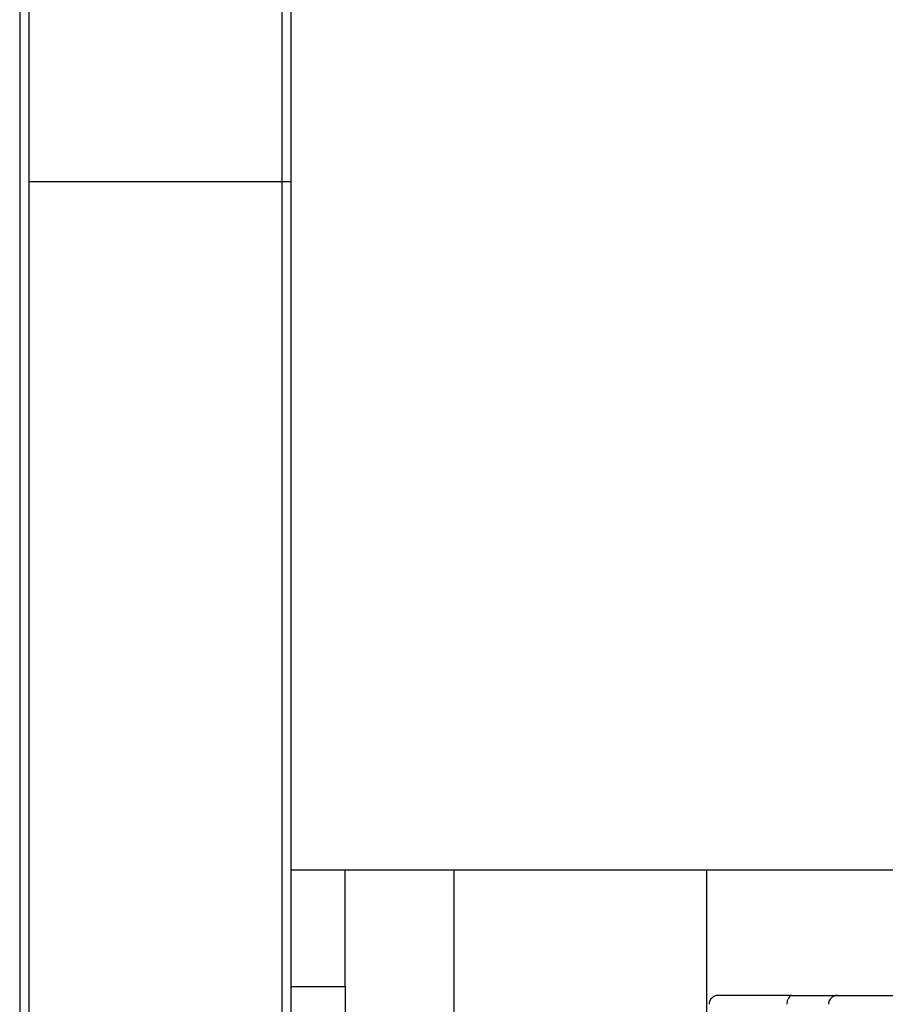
# Model space of a CAD drawing. Header units: millimetres. Extents: x 648 to 8064, y -571 to 3420.
# Tile 23 of 83: x 2697 to 2745, y -248 to -193. Entities that reach past the tile are written whole.
import ezdxf

# ---------------------------------------------------------------- set-up
doc = ezdxf.new("R2010")
doc.units = ezdxf.units.MM
doc.header["$MEASUREMENT"] = 0

# ---------------------------------------------------------------- blocks, each defined once
blk = doc.blocks.new('Voor')
for p, q in [((233.895, 520.032), (233.895, 320.032)), ((247.895, 520.032), (247.895, 320.032)), ((233.395, 519.532), (233.395, 320.532)), ((248.395, 519.532), (248.395, 361.023)), ((233.895, 420.032), (248.395, 420.032)), ((248.395, 381.982), (300.388, 381.982)), ((251.395, 375.523), (251.395, 381.982)), ((257.395, 381.982), (257.395, 124.523)), ((271.395, 367.761), (271.395, 381.982)), ((248.395, 375.523), (251.395, 375.523)), ((251.395, 375.523), (251.395, 365.523)), ((276.097, 375.032), (272.013, 375.032)), ((276.097, 375.032), (278.613, 375.032)), ((278.613, 375.032), (290.754, 375.032))]:
    blk.add_line(p, q)
for centre in [(272.013, 374.532), (278.613, 374.532)]:
    blk.add_arc(centre, 0.5, 90, 179)
blk.add_ellipse((276.097, 374.532), major_axis=(0, 0.5), ratio=0.56, start_param=0, end_param=1.553343)

msp = doc.modelspace()

# ---------------------------------------------------------------- block references
msp.add_blockref('Voor', (2463.693, -622.232))

doc.saveas('drawing.dxf')
